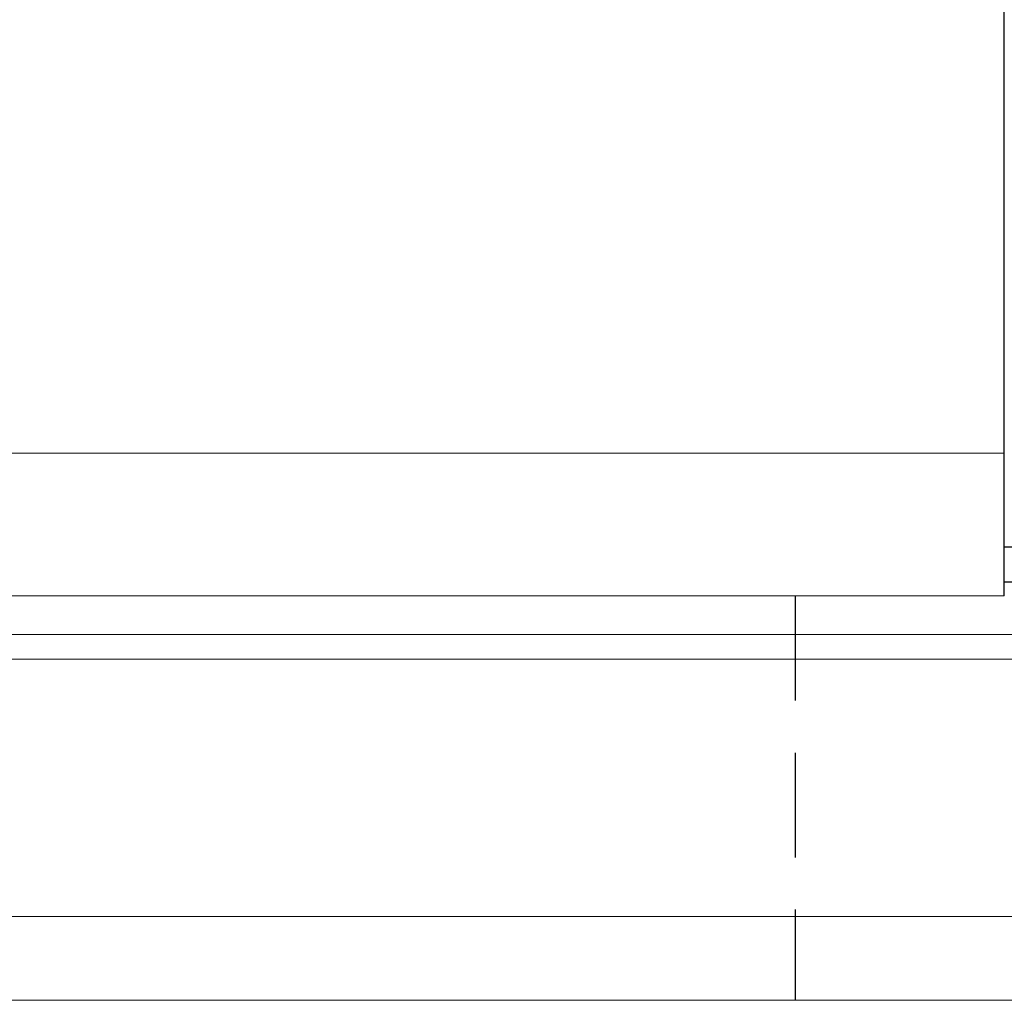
# Model space of a CAD drawing. Header units: millimetres. Extents: x 340 to 654, y 334 to 449.
# Tile 39 of 44: x 585 to 599, y 353 to 367. Entities that reach past the tile are written whole.
import ezdxf

# ---------------------------------------------------------------- set-up
doc = ezdxf.new("R2010")
doc.units = ezdxf.units.MM
doc.linetypes.add('DASHED', pattern=[0.75, 0.5, -0.25])
for name, color, linetype in [('2', 7, 'Continuous'), ('HID', 2, 'DASHED'), ('OUT', 3, 'Continuous')]:
    doc.layers.add(name, color=color, linetype=linetype)

msp = doc.modelspace()

# ---------------------------------------------------------------- linework, layer by layer
at = {"layer": '2', "color": 0, "linetype": 'Continuous'}
for p, q in [((599.344, 358.342), (599.344, 392.542)), ((607.644, 359.042), (599.344, 359.042)), ((599.344, 358.542), (607.644, 358.542))]:
    msp.add_line(p, q, dxfattribs=at)
at = {"layer": 'HID', "color": 0, "ltscale": 3}
msp.add_line((596.344, 358.342), (596.344, 352.542), dxfattribs=at)
at = {"layer": 'OUT', "color": 0, "linetype": 'Continuous', "lineweight": 15}
for p, q in [((599.344, 360.392), (540.344, 360.392)), ((599.344, 358.342), (540.344, 358.342)), ((654.08, 357.788), (497.772, 357.788)), ((611.344, 357.434), (497.718, 357.434)), ((654.08, 353.742), (496.595, 353.742)), ((625.844, 352.542), (459.844, 352.542))]:
    msp.add_line(p, q, dxfattribs=at)

doc.saveas('drawing.dxf')
